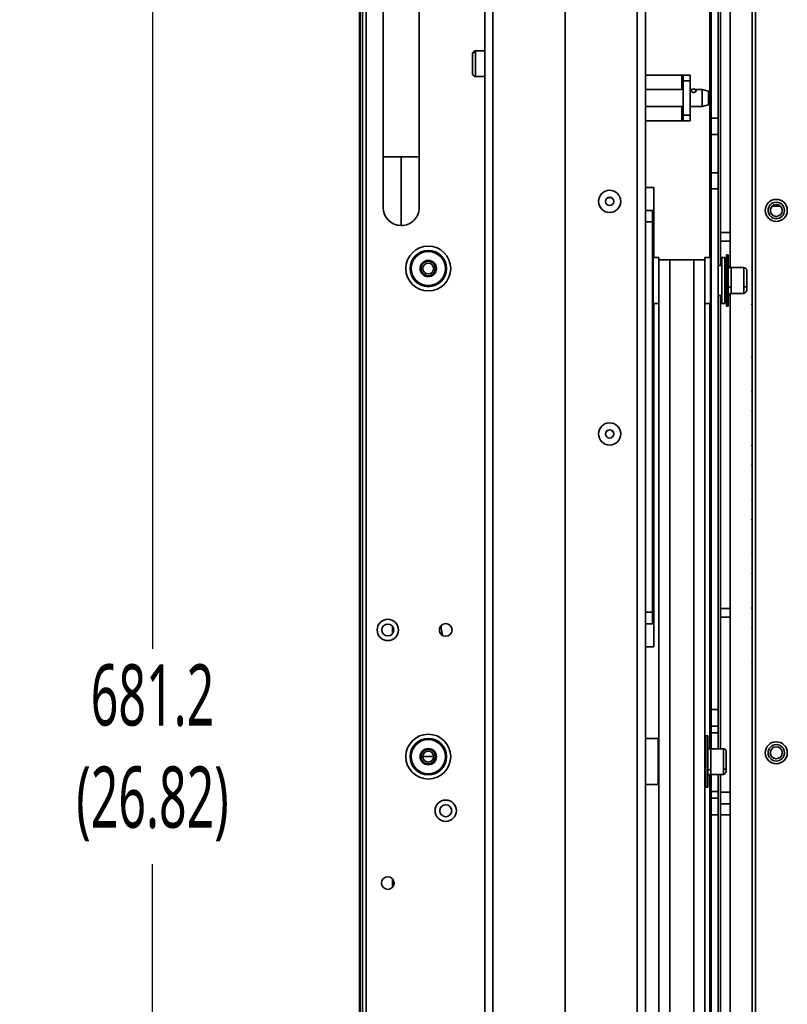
# Model space of a CAD drawing. Header units: millimetres. Extents: x 1 to 1119, y -1 to 863.
# Tile 20 of 211: x 145 to 215, y 331 to 421. Entities that reach past the tile are written whole.
import ezdxf

# ---------------------------------------------------------------- set-up
doc = ezdxf.new("R2010")
doc.units = ezdxf.units.MM
doc.header["$PDSIZE"] = -1
doc.styles.add('SLDTEXTSTYLE0', font='meiryo.ttc', dxfattribs={"width": 0.605})
doc.dimstyles.new('SLDDIMSTYLE0', dxfattribs={"dimtxt": 5.650301, "dimasz": 4.572, "dimexe": 0, "dimexo": 0.0625, "dimgap": 1.412575, "dimtad": 0, "dimtih": 1, "dimtoh": 1, "dimlfac": 3, "dimrnd": 1e-09, "dimzin": 12, "dimdsep": 46, "dimtxsty": 'SLDTEXTSTYLE0', "dimsah": 1, "dimcen": 0.09, "dimadec": 0, "dimazin": 3, "dimtfac": 1, "dimtofl": 0, "dimtmove": 0, "dimatfit": 3, "dimfxl": 1, "dimfrac": 2, "dimtolj": 1, "dimtzin": 12, "dimarcsym": 0})

# ---------------------------------------------------------------- blocks, each defined once
blk = doc.blocks.new('*D25')
at = {"color": 0, "linetype": 'Continuous', "lineweight": -2}
for p, q in [((175.949, 467.035), (156.933, 467.035)), ((156.933, 462.463), (156.933, 363.339)), ((156.933, 244.381), (156.933, 343.505)), ((175.949, 239.809), (156.933, 239.809))]:
    blk.add_line(p, q, dxfattribs=at)
at = {"color": 0}
for points in [[(157.695, 462.463), (156.171, 462.463), (156.933, 467.035)], [(156.171, 244.381), (157.695, 244.381), (156.933, 239.809)]]:
    blk.add_solid(points, dxfattribs=at)
at = {"layer": 'Defpoints', "color": 0}
for p in [(176.011, 467.035), (156.933, 239.809), (176.011, 239.809)]:
    blk.add_point(p, dxfattribs=at)
at = {"color": 0, "lineweight": 18, "insert": (156.933, 361.926), "char_height": 5.6503, "attachment_point": 2, "style": 'SLDTEXTSTYLE0'}
blk.add_mtext('\\A1;681.2\\P(26.82)', dxfattribs=at)

msp = doc.modelspace()

# ---------------------------------------------------------------- linework, layer by layer
at = {"color": 7, "linetype": 'Continuous', "lineweight": 35}
for p, q in [((176.2759, 466.1729), (176.2759, 240.671)), ((176.6093, 240.4353), (176.6093, 466.4086)), ((176.011, 246.5018), (176.011, 460.3416)), ((176.0576, 460.3416), (176.0576, 246.5018)), ((187.5308, 268.1187), (187.5308, 445.9158)), ((188.2903, 445.9202), (188.2903, 268.1231)), ((178.176, 439.3686), (178.176, 408.7019)), ((181.5093, 408.7019), (181.5093, 439.3686)), ((209.267, 401.7293), (209.267, 435.4534)), ((210.1526, 401.7293), (210.1526, 435.4534)), ((212.1559, 430.6529), (212.1559, 276.8776)), ((212.4893, 276.6419), (212.4893, 430.8886)), ((202.3474, 430.0417), (202.3474, 283.9979)), ((208.3994, 423.0254), (208.3994, 412.2605)), ((209.0318, 423.0254), (209.0318, 412.2605)), ((194.9392, 291.406), (194.9392, 422.6372)), ((187.5308, 418.4823), (186.6773, 418.4823)), ((186.6773, 416.1117), (187.5308, 416.1117)), ((205.6974, 416.252), (202.3474, 416.252)), ((205.8244, 416.252), (205.6974, 416.252)), ((205.8244, 415.7229), (205.8244, 416.252)), ((205.8244, 416.252), (206.4569, 416.252)), ((206.4569, 415.7229), (206.4569, 416.252)), ((205.8244, 414.9228), (202.3474, 414.9228)), ((205.8244, 412.5479), (205.8244, 415.7229)), ((206.4569, 415.7229), (205.8244, 415.7229)), ((206.4569, 412.5479), (206.4569, 415.7229)), ((206.6484, 414.9228), (206.4569, 414.9228)), ((207.5625, 414.9228), (206.9117, 414.9228)), ((206.9935, 414.8384), (206.9696, 414.8569)), ((208.1502, 414.7653), (207.5625, 414.9228)), ((207.5625, 414.9228), (207.5625, 413.348)), ((207.0064, 414.7992), (206.9985, 414.8232)), ((208.1502, 414.7653), (208.1502, 413.7965)), ((202.3474, 413.348), (205.8244, 413.348)), ((206.4569, 413.348), (207.5625, 413.348)), ((207.5625, 413.348), (208.1502, 413.5055)), ((208.1502, 413.7965), (208.1502, 413.5055)), ((205.8244, 412.5479), (206.4569, 412.5479)), ((205.8244, 412.0187), (205.8244, 412.5479)), ((206.4569, 412.0187), (206.4569, 412.5479)), ((209.0318, 412.2605), (208.3994, 412.2605)), ((208.3994, 412.2605), (208.3994, 410.7638)), ((209.0318, 412.2605), (209.0318, 410.7638)), ((202.3474, 412.0187), (205.6974, 412.0187)), ((205.8244, 412.0187), (205.6974, 412.0187)), ((205.8244, 412.0187), (206.4569, 412.0187)), ((208.3994, 410.7638), (209.0318, 410.7638)), ((208.3994, 410.7638), (208.3994, 407.2412)), ((209.0318, 410.7638), (209.0318, 407.2412)), ((179.8426, 408.7019), (179.8426, 402.3686)), ((208.3994, 407.2412), (209.0318, 407.2412)), ((208.3994, 407.2412), (208.3994, 405.7445)), ((209.0318, 407.2412), (209.0318, 405.7445)), ((203.1077, 405.8804), (202.3474, 405.8804)), ((203.1077, 403.7637), (203.1077, 405.8804)), ((209.0318, 405.7445), (208.3994, 405.7445)), ((208.3994, 405.7445), (208.3994, 357.7616)), ((209.0318, 405.7445), (209.0318, 357.7616)), ((198.0156, 404.596), (198.0156, 404.5959)), ((200.0646, 404.5959), (200.0646, 404.596)), ((213.9939, 404.1477), (214.7846, 404.1477)), ((202.3483, 403.7637), (202.9807, 403.7637)), ((202.3483, 402.7054), (202.3483, 403.7637)), ((202.9807, 402.7054), (202.9807, 403.7637)), ((203.1077, 403.7637), (202.9807, 403.7637)), ((202.9807, 402.7054), (202.3483, 402.7054)), ((202.3483, 366.722), (202.3483, 402.7054)), ((202.9807, 366.722), (202.9807, 402.7054)), ((209.267, 401.7293), (210.1526, 401.7293)), ((209.267, 400.9356), (209.267, 401.7293)), ((210.1526, 400.9356), (210.1526, 401.7293)), ((210.1526, 400.9356), (209.267, 400.9356)), ((209.267, 398.6811), (209.267, 400.9356)), ((210.1526, 398.4999), (210.1526, 400.9356)), ((203.0442, 395.195), (203.0442, 399.4283)), ((203.5691, 399.4283), (203.0442, 399.4283)), ((203.5691, 395.195), (203.5691, 399.4283)), ((207.8025, 399.4219), (207.8025, 395.1886)), ((207.8025, 399.4219), (208.3274, 399.4219)), ((208.3274, 399.4219), (208.3274, 395.1886)), ((209.6482, 399.4219), (209.3857, 399.4219)), ((209.3857, 399.3747), (209.3857, 399.4219)), ((209.6482, 395.1886), (209.6482, 399.4219)), ((209.9699, 399.6759), (209.8006, 399.6759)), ((209.8006, 396.1411), (209.8006, 399.6759)), ((209.9699, 399.6759), (209.9699, 396.1411)), ((202.3474, 398.6852), (202.3483, 398.6852)), ((202.9807, 398.6852), (203.0442, 398.6852)), ((204.5851, 399.2166), (204.5851, 292.3254)), ((204.5851, 399.2166), (206.7865, 399.2166)), ((206.7865, 399.2166), (206.7865, 292.3254)), ((208.3994, 398.6811), (208.3274, 398.6811)), ((209.3857, 398.6811), (209.0318, 398.6811)), ((209.3857, 395.1886), (209.3857, 399.3747)), ((211.405, 398.4906), (210.2451, 398.4906)), ((209.8006, 398.3636), (209.6482, 398.3636)), ((202.3474, 395.9336), (202.3483, 395.9336)), ((202.3474, 395.9252), (202.3483, 395.9252)), ((202.9807, 395.9336), (203.0442, 395.9336)), ((202.9807, 395.9252), (203.0442, 395.9252)), ((208.3274, 395.9294), (208.3994, 395.9294)), ((209.0318, 395.9294), (209.3857, 395.9294)), ((209.267, 367.0689), (209.267, 395.9294)), ((209.6482, 396.2469), (209.8006, 396.2469)), ((209.8006, 394.9346), (209.8006, 396.1411)), ((209.9699, 396.1411), (209.9699, 394.9346)), ((210.1526, 367.0689), (210.1526, 396.1032)), ((210.2451, 396.1199), (211.405, 396.1199)), ((203.5691, 395.195), (203.0442, 395.195)), ((203.0442, 395.1822), (203.0442, 395.195)), ((203.0442, 395.1822), (203.5691, 395.1822)), ((203.5691, 395.1919), (203.5691, 395.195)), ((203.5691, 395.1919), (203.5691, 352.9604)), ((207.8025, 395.1886), (208.3274, 395.1886)), ((207.8025, 395.1886), (207.8025, 352.9604)), ((209.3857, 395.1886), (209.6482, 395.1886)), ((209.8006, 394.9346), (209.9699, 394.9346)), ((198.0156, 383.1651), (198.0156, 383.165)), ((200.0646, 383.165), (200.0646, 383.1651)), ((202.3483, 365.6637), (202.3483, 366.722)), ((202.3483, 366.722), (202.9807, 366.722)), ((202.9807, 365.6637), (202.9807, 366.722)), ((209.267, 367.0689), (210.1526, 367.0689)), ((209.267, 366.2751), (209.267, 367.0689)), ((210.1526, 366.2751), (210.1526, 367.0689)), ((210.1526, 366.2751), (209.267, 366.2751)), ((209.267, 354.1424), (209.267, 366.2751)), ((210.1526, 350.1356), (210.1526, 366.2751)), ((179.0543, 364.7654), (179.0543, 365.4118)), ((183.3693, 365.2523), (183.3792, 364.9375)), ((202.9807, 365.6637), (202.3483, 365.6637)), ((202.9807, 365.6637), (203.1077, 365.6637)), ((203.1077, 363.547), (203.1077, 365.6637)), ((202.3474, 363.547), (203.1077, 363.547)), ((208.3994, 357.7616), (209.0318, 357.7616)), ((208.3994, 357.7616), (208.3994, 356.2282)), ((209.0318, 357.7616), (209.0318, 356.2282)), ((208.3994, 356.2282), (209.0318, 356.2282)), ((208.3994, 356.2282), (208.3994, 355.6168)), ((209.0318, 356.2282), (209.0318, 355.6168)), ((203.5027, 355.0737), (202.3474, 355.0737)), ((203.5027, 350.8404), (203.5027, 355.0737)), ((208.0804, 355.3277), (207.9111, 355.3277)), ((207.9111, 351.4999), (207.9111, 355.3277)), ((208.0804, 355.3277), (208.0804, 351.4999)), ((209.0318, 355.6168), (208.3994, 355.6168)), ((208.3994, 355.6168), (208.3994, 354.1424)), ((209.0318, 355.6168), (209.0318, 354.1424)), ((203.5691, 354.0154), (203.5027, 354.0154)), ((207.9111, 354.0154), (207.8025, 354.0154)), ((209.5155, 354.1424), (208.3556, 354.1424)), ((181.8359, 353.4119), (182.3359, 353.4119)), ((182.3359, 353.4119), (182.8359, 353.4119)), ((203.5691, 292.3224), (203.5691, 352.9604)), ((207.8025, 292.3224), (207.8025, 352.9604)), ((203.5027, 351.8987), (203.5691, 351.8987)), ((207.8025, 351.8987), (207.9111, 351.8987)), ((207.9111, 350.5864), (207.9111, 351.4999)), ((208.0804, 351.4999), (208.0804, 350.5864)), ((208.3556, 351.7717), (209.5155, 351.7717)), ((208.3994, 351.7717), (208.3994, 350.2048)), ((209.0318, 351.7717), (209.0318, 350.2048)), ((209.267, 350.1356), (209.267, 351.7717)), ((202.3474, 350.8404), (203.5027, 350.8404)), ((207.9111, 350.5864), (208.0804, 350.5864)), ((208.3994, 350.2048), (209.0318, 350.2048)), ((208.3994, 350.2048), (208.3994, 349.5934)), ((208.3994, 349.5934), (209.0318, 349.5934)), ((208.3994, 349.5934), (208.3994, 348.06)), ((209.0318, 350.2048), (209.0318, 349.5934)), ((209.0318, 349.5934), (209.0318, 348.06)), ((209.267, 350.1356), (210.1526, 350.1356)), ((209.267, 349.0696), (209.267, 350.1356)), ((210.1526, 349.0696), (210.1526, 350.1356)), ((209.267, 348.0474), (209.267, 349.0696)), ((210.1526, 349.0696), (209.267, 349.0696)), ((210.1526, 348.0474), (210.1526, 349.0696)), ((209.0318, 348.06), (208.3994, 348.06)), ((208.3994, 348.06), (208.3994, 298.4066)), ((209.0318, 348.06), (209.0318, 298.4066)), ((209.267, 298.0594), (209.267, 348.0474)), ((210.1526, 348.0474), (209.267, 348.0474)), ((210.1526, 298.0594), (210.1526, 348.0474)), ((179.0543, 341.3781), (179.0543, 342.1324))]:
    msp.add_line(p, q, dxfattribs=at)
at = {"color": 8, "linetype": 'Continuous', "lineweight": 35}
for p, q in [((201.5879, 429.2823), (201.5879, 284.7574)), ((208.2724, 424.0837), (208.2724, 399.4219)), ((186.6773, 418.3663), (186.6773, 418.4823)), ((186.6773, 416.1117), (186.6773, 418.3663)), ((205.6974, 414.9228), (205.6974, 416.252)), ((205.6974, 412.0187), (205.6974, 413.348)), ((179.8426, 408.7019), (178.176, 408.7019)), ((181.5093, 408.7019), (179.8426, 408.7019)), ((203.1077, 399.4283), (203.1077, 403.7637)), ((210.2451, 398.4906), (210.2451, 396.7232)), ((211.405, 398.4906), (211.405, 396.7232)), ((210.2451, 396.1199), (210.2451, 396.7232)), ((211.405, 396.7232), (211.405, 396.1199)), ((203.1077, 365.6637), (203.1077, 395.1822)), ((208.2724, 395.1886), (208.2724, 354.1401)), ((183.5359, 365.2523), (183.3827, 365.2523)), ((183.5359, 365.5068), (183.5359, 365.2523)), ((183.5359, 365.2523), (183.6317, 364.6073)), ((208.3556, 354.1424), (208.3556, 352.2285)), ((209.5155, 354.1424), (209.5155, 352.2285)), ((208.3556, 351.7717), (208.3556, 352.2285)), ((209.5155, 352.2285), (209.5155, 351.7717)), ((208.2724, 351.7576), (208.2724, 295.3692))]:
    msp.add_line(p, q, dxfattribs=at)
at = {"color": 7, "linetype": 'Continuous', "lineweight": 35, "flags": 128}
msp.add_lwpolyline([(206.5912, 414.8583), (206.5808, 414.853), (206.5566, 414.8188), (206.5538, 414.7992), (206.5666, 414.7532), (206.6041, 414.7068), (206.6627, 414.6681), (206.734, 414.6457), (206.8075, 414.6432), (206.8758, 414.659), (206.9347, 414.6898), (206.9793, 414.7317), (207.0035, 414.778), (207.0064, 414.7992), (207.0064, 414.7992)], dxfattribs=at)
at = {"color": 7, "linetype": 'Continuous', "lineweight": 35}
for centre, radius in [((199.0401, 404.5959), 1.0244), ((199.0401, 404.5978), 0.381), ((214.3893, 403.7653), 1.0167), ((214.3893, 403.7653), 0.7562), ((214.3893, 403.7653), 0.55), ((182.3359, 398.4119), 2.0667), ((182.3359, 398.4119), 1.6747), ((182.3359, 398.4119), 1.5768), ((182.3359, 398.4119), 0.75), ((182.3359, 398.4119), 0.5), ((199.0401, 383.1651), 1.0245), ((199.0401, 383.1669), 0.381), ((178.6093, 365.0886), 0.9833), ((178.6093, 365.0886), 0.55), ((183.9426, 365.0886), 0.5833), ((182.3359, 353.4119), 2.0667), ((182.3359, 353.4119), 1.6747), ((182.3359, 353.4119), 1.5768), ((182.3359, 353.4119), 0.75), ((214.3893, 353.7653), 1.0167), ((214.3893, 353.7653), 0.7562), ((214.3893, 353.7653), 0.55), ((182.3359, 353.4119), 0.5), ((183.9426, 348.4219), 0.9833), ((183.9426, 348.4219), 0.55), ((178.6093, 341.7553), 0.5833)]:
    msp.add_circle(centre, radius, dxfattribs=at)
for centre, radius, start, end in [((206.7801, 414.7328), 0.2311, 10.996104, 166.851821), ((199.0401, 404.5868), 0.381, 0.002421, 179.997579), ((179.8426, 404.0353), 1.6667, 180.018976, 270), ((179.8426, 404.0353), 1.6667, 270, 0.018976), ((199.0401, 404.5959), 1.0245, 180.001407, 359.998593), ((204.3313, 315.2357), 83.9813, 89.826803, 90.519971), ((207.0403, 315.2357), 83.9813, 89.480029, 90.173197), ((212.2559, 398.221), 0.1333, 138.590378, 180), ((212.2559, 395.1543), 0.1333, 180, 221.409622), ((212.2559, 390.221), 0.1333, 138.590378, 180), ((212.2559, 387.1543), 0.1333, 180, 221.409622), ((212.2559, 385.221), 0.1333, 138.590378, 180), ((199.0401, 383.165), 1.0245, 180.001543, 359.998457), ((199.0401, 383.1529), 0.381, 0.001825, 179.998175), ((212.2559, 382.1543), 0.1333, 180, 221.409622), ((212.2559, 380.221), 0.1333, 138.590378, 180), ((212.2559, 377.1543), 0.1333, 180, 221.409622), ((212.2559, 375.221), 0.1333, 138.590378, 180), ((212.2559, 372.1543), 0.1333, 180, 221.409622), ((212.2559, 370.221), 0.1333, 138.590378, 180), ((212.2559, 367.1543), 0.1333, 180, 221.409622), ((212.2559, 365.221), 0.1333, 138.590378, 180), ((212.2559, 362.1544), 0.1333, 180, 221.409622)]:
    msp.add_arc(centre, radius, start, end, dxfattribs=at)
for points, knots in [([(186.6773, 418.4823), (186.6436, 418.4771), (186.5779, 418.467), (186.4812, 418.3799), (186.4147, 418.2574), (186.4061, 418.1625), (186.4021, 418.1181)], [0, 0, 0, 0, 0.2784004, 0.5437497, 0.7868207, 1, 1, 1, 1]), ([(186.4021, 418.1181), (186.407, 418.1533), (186.4171, 418.2265), (186.4915, 418.3097), (186.5841, 418.3582), (186.647, 418.3637), (186.6773, 418.3663)], [0, 0, 0, 0, 0.2702531, 0.562429, 0.7897342, 1, 1, 1, 1]), ([(186.4021, 418.1181), (186.4021, 418.0745), (186.4021, 417.9758), (186.4021, 417.7627), (186.4021, 417.5379), (186.4021, 417.3331), (186.4021, 417.1145), (186.4021, 416.9002), (186.4021, 416.7103), (186.4021, 416.5593), (186.4021, 416.4584), (186.4021, 416.3933), (186.4021, 416.3987), (186.4021, 416.4014)], [0, 0, 0, 0, 0.1052531, 0.2383879, 0.3162991, 0.4008058, 0.4903616, 0.5826734, 0.6749861, 0.7645422, 0.8490493, 0.9269607, 1, 1, 1, 1]), ([(186.4021, 416.4759), (186.4061, 416.4315), (186.4147, 416.3366), (186.4812, 416.2141), (186.5779, 416.127), (186.6436, 416.1169), (186.6773, 416.1117)], [0, 0, 0, 0, 0.2131815, 0.4562535, 0.7216003, 1, 1, 1, 1]), ([(178.176, 408.7019), (178.176, 408.5128), (178.176, 408.0981), (178.176, 407.4305), (178.176, 406.6847), (178.176, 405.9041), (178.176, 405.1572), (178.176, 404.5404), (178.176, 404.1167), (178.176, 404.0625), (178.176, 404.0353)], [0, 0, 0, 0, 0.077519, 0.169934, 0.277985, 0.4015992, 0.5394019, 0.6883561, 0.8437894, 1, 1, 1, 1]), ([(181.5093, 404.0353), (181.5093, 404.054), (181.5093, 404.0921), (181.5093, 404.402), (181.5093, 404.8919), (181.5093, 405.5466), (181.5093, 406.3079), (181.5093, 407.1173), (181.5093, 407.9207), (181.5093, 408.4494), (181.5093, 408.7019)], [0, 0, 0, 0, 0.1296724, 0.263734, 0.3991916, 0.532856, 0.661765, 0.783538, 0.8965629, 1, 1, 1, 1]), ([(181.6693, 398.4119), (181.6793, 398.4992), (181.6993, 398.6737), (181.8535, 398.8956), (182.0739, 399.0439), (182.3359, 399.096), (182.598, 399.0439), (182.8184, 398.8956), (182.9725, 398.6737), (182.9926, 398.4992), (183.0026, 398.4119)], [0, 0, 0, 0, 0.1249999, 0.2500028, 0.3749951, 0.4999978, 0.6250004, 0.7500007, 0.8749983, 1, 1, 1, 1]), ([(210.2451, 398.4906), (210.1871, 398.4876), (210.1189, 398.4841), (210.0415, 398.5196), (210.0217, 398.5366), (210.0113, 398.5494), (210.0042, 398.5609), (209.9995, 398.5702), (209.9952, 398.58), (209.9898, 398.595), (209.9843, 398.6153), (209.9773, 398.6528), (209.973, 398.6992), (209.9706, 398.7447), (209.9703, 398.7506), (209.9701, 398.754)], [0, 0, 0, 0, 0.3520246, 0.4132968, 0.4374292, 0.457713, 0.4670281, 0.4762807, 0.4859989, 0.4966734, 0.5225753, 0.5567857, 0.6564117, 0.8043676, 1, 1, 1, 1]), ([(211.6802, 397.7032), (211.6802, 397.777), (211.6802, 397.9211), (211.6804, 398.1102), (211.6787, 398.2323), (211.6704, 398.3039), (211.6393, 398.3607), (211.6182, 398.3879), (211.6006, 398.4069), (211.5806, 398.4249), (211.5506, 398.4475), (211.5086, 398.4705), (211.4566, 398.4875), (211.4223, 398.4895), (211.405, 398.4906)], [0, 0, 0, 0, 0.1797515, 0.3510765, 0.6007555, 0.7459923, 0.7928128, 0.8129074, 0.832005, 0.850933, 0.8702841, 0.9112256, 0.9551464, 1, 1, 1, 1]), ([(183.0026, 398.4119), (182.9926, 398.3247), (182.9725, 398.1502), (182.8184, 397.9283), (182.598, 397.78), (182.3359, 397.7279), (182.0739, 397.78), (181.8535, 397.9283), (181.6993, 398.1502), (181.6793, 398.3247), (181.6693, 398.4119)], [0, 0, 0, 0, 0.125002, 0.2499979, 0.3749998, 0.5000022, 0.6250047, 0.7499987, 0.8749998, 1, 1, 1, 1]), ([(211.6802, 396.8583), (211.6802, 396.9368), (211.6802, 397.1145), (211.6802, 397.3807), (211.6802, 397.6161), (211.6802, 397.8025), (211.6802, 397.972), (211.6802, 398.1057), (211.6802, 398.1944), (211.6802, 398.2083), (211.6802, 398.2151)], [0, 0, 0, 0, 0.13766743, 0.31180286, 0.41370937, 0.5242425, 0.64137815, 0.76212007, 0.88286203, 1, 1, 1, 1]), ([(209.9699, 396.5881), (209.9748, 396.6072), (209.9849, 396.6471), (210.0593, 396.6924), (210.1519, 396.7187), (210.2148, 396.7217), (210.2451, 396.7232)], [0, 0, 0, 0, 0.2702671, 0.5624523, 0.7897688, 1, 1, 1, 1]), ([(211.405, 396.1199), (211.4356, 396.1253), (211.4918, 396.1353), (211.5637, 396.2011), (211.6089, 396.2606), (211.6286, 396.2903), (211.6407, 396.3095), (211.651, 396.3267), (211.6593, 396.3407), (211.6656, 396.3513), (211.6937, 396.3955), (211.6757, 396.3758), (211.681, 396.5712), (211.6805, 396.7661), (211.6802, 396.8583)], [0, 0, 0, 0, 0.1126608, 0.207251, 0.2419318, 0.2558511, 0.2679317, 0.2790677, 0.2906012, 0.3039234, 0.3200929, 0.5953305, 0.808435, 1, 1, 1, 1]), ([(211.405, 396.7232), (211.444, 396.7256), (211.5252, 396.7305), (211.6175, 396.7671), (211.6712, 396.8125), (211.6773, 396.8434), (211.6802, 396.8583)], [0, 0, 0, 0, 0.2702597, 0.5624325, 0.7897357, 1, 1, 1, 1]), ([(209.97, 396.2907), (209.97, 396.2151), (209.9699, 396.0699), (209.9705, 395.9562), (209.9729, 395.9135), (209.979, 395.9203), (209.9897, 395.9488), (210.0042, 395.9787), (210.0165, 396), (210.0316, 396.0214), (210.0494, 396.0418), (210.0696, 396.0605), (210.0996, 396.0825), (210.1596, 396.1129), (210.2104, 396.117), (210.2451, 396.1199)], [0, 0, 0, 0, 0.2196013, 0.4216824, 0.573742, 0.6823719, 0.7565147, 0.7839125, 0.8066615, 0.8262922, 0.8442693, 0.8618201, 0.8797526, 0.9178639, 1, 1, 1, 1]), ([(181.6693, 353.4119), (181.6793, 353.4992), (181.6993, 353.6737), (181.8535, 353.8956), (182.0739, 354.0439), (182.3359, 354.096), (182.598, 354.0439), (182.8184, 353.8956), (182.9725, 353.6737), (182.9926, 353.4992), (183.0026, 353.4119)], [0, 0, 0, 0, 0.1249998, 0.25000159, 0.37499504, 0.49999775, 0.62500046, 0.75000185, 0.87499833, 1, 1, 1, 1]), ([(208.3556, 354.1424), (208.2962, 354.1367), (208.2261, 354.13), (208.1482, 354.1416), (208.1257, 354.1526), (208.1118, 354.1701), (208.1058, 354.1813), (208.1019, 354.1904), (208.0985, 354.2005), (208.0942, 354.2163), (208.0875, 354.2524), (208.0834, 354.3052), (208.081, 354.3676), (208.0807, 354.3902), (208.0805, 354.4033)], [0, 0, 0, 0, 0.3959585, 0.4685825, 0.520834, 0.539693, 0.5481415, 0.5566171, 0.5657735, 0.5762101, 0.6026906, 0.6857308, 0.8171246, 1, 1, 1, 1]), ([(209.7906, 353.2367), (209.7906, 353.3165), (209.7906, 353.4728), (209.7907, 353.695), (209.7894, 353.8535), (209.7795, 353.9508), (209.7467, 354.0187), (209.7139, 354.0605), (209.6705, 354.0967), (209.6205, 354.1232), (209.568, 354.1394), (209.5329, 354.1414), (209.5155, 354.1424)], [0, 0, 0, 0, 0.1759675, 0.3448608, 0.5968446, 0.7519817, 0.8047295, 0.8480423, 0.887005, 0.9249715, 0.962907, 1, 1, 1, 1]), ([(183.0026, 353.4119), (182.9926, 353.3247), (182.9725, 353.1502), (182.8184, 352.9283), (182.598, 352.78), (182.3359, 352.7279), (182.0739, 352.78), (181.8535, 352.9283), (181.6993, 353.1502), (181.6793, 353.3247), (181.6693, 353.4119)], [0, 0, 0, 0, 0.1250017, 0.2499981, 0.3749995, 0.5000022, 0.625005, 0.7499984, 0.8750002, 1, 1, 1, 1]), ([(209.7907, 352.3976), (209.7907, 352.4699), (209.7907, 352.6335), (209.7907, 352.8956), (209.7907, 353.1366), (209.7907, 353.3345), (209.7907, 353.5225), (209.7907, 353.6827), (209.7907, 353.797), (209.7907, 353.8598), (209.7907, 353.862), (209.7907, 353.8629)], [0, 0, 0, 0, 0.1270466, 0.2877493, 0.3817935, 0.4837987, 0.5918993, 0.7033264, 0.8147535, 0.9228533, 1, 1, 1, 1]), ([(208.0804, 352.0593), (208.0852, 352.0833), (208.0953, 352.1332), (208.1698, 352.1899), (208.2623, 352.2229), (208.3253, 352.2267), (208.3556, 352.2285)], [0, 0, 0, 0, 0.2702693, 0.5624533, 0.7897699, 1, 1, 1, 1]), ([(209.5155, 352.2285), (209.5545, 352.2314), (209.6356, 352.2376), (209.7279, 352.2834), (209.7816, 352.3403), (209.7877, 352.379), (209.7907, 352.3976)], [0, 0, 0, 0, 0.27024, 0.5624309, 0.789736, 1, 1, 1, 1]), ([(209.79, 352.0492), (209.7903, 352.0487), (209.7911, 352.0468), (209.7904, 352.1463), (209.7906, 352.3166), (209.7907, 352.3976)], [0, 0, 0, 0, 0.1778914, 0.6091973, 1, 1, 1, 1]), ([(208.0805, 351.9199), (208.0805, 351.8955), (208.0805, 351.7918), (208.081, 351.6877), (208.0835, 351.61), (208.0898, 351.5945), (208.102, 351.6118), (208.1208, 351.6431), (208.1423, 351.6711), (208.1598, 351.6904), (208.1798, 351.7088), (208.209, 351.7309), (208.2506, 351.753), (208.303, 351.7689), (208.3382, 351.7708), (208.3556, 351.7717)], [0, 0, 0, 0, 0.072533, 0.3081253, 0.4891153, 0.6224094, 0.7174916, 0.7847424, 0.8114145, 0.8351184, 0.8569959, 0.8779325, 0.918942, 0.9599439, 1, 1, 1, 1]), ([(209.5155, 351.7717), (209.5462, 351.7782), (209.6034, 351.7905), (209.675, 351.8695), (209.7193, 351.9389), (209.7389, 351.9736), (209.7506, 351.9955), (209.7594, 352.0122), (209.7652, 352.0232), (209.7705, 352.0329), (209.776, 352.0425), (209.7837, 352.0531), (209.7839, 352.0497), (209.7842, 352.0471)], [0, 0, 0, 0, 0.3238372, 0.6027962, 0.7070666, 0.7485196, 0.7830451, 0.8119669, 0.8252349, 0.8383486, 0.8662864, 0.9000845, 1, 1, 1, 1])]:
    msp.add_open_spline(points, degree=3, knots=knots, dxfattribs=at)

# ---------------------------------------------------------------- dimensions: what is measured, and where the dimension line sits
at = {"color": 7, "linetype": 'Continuous', "lineweight": 18}
dim = msp.add_linear_dim(base=(156.9333, 239.8086), p1=(176.0113, 467.0353), p2=(176.0113, 239.8086), angle=90, text='681.2\\P(26.82)', dimstyle='SLDDIMSTYLE0', dxfattribs=at)
dim.commit()
dim.dimension.update_dxf_attribs({"geometry": '*D25', "text_midpoint": (156.9333, 353.4219), "dimtype": 160})

doc.saveas('drawing.dxf')
